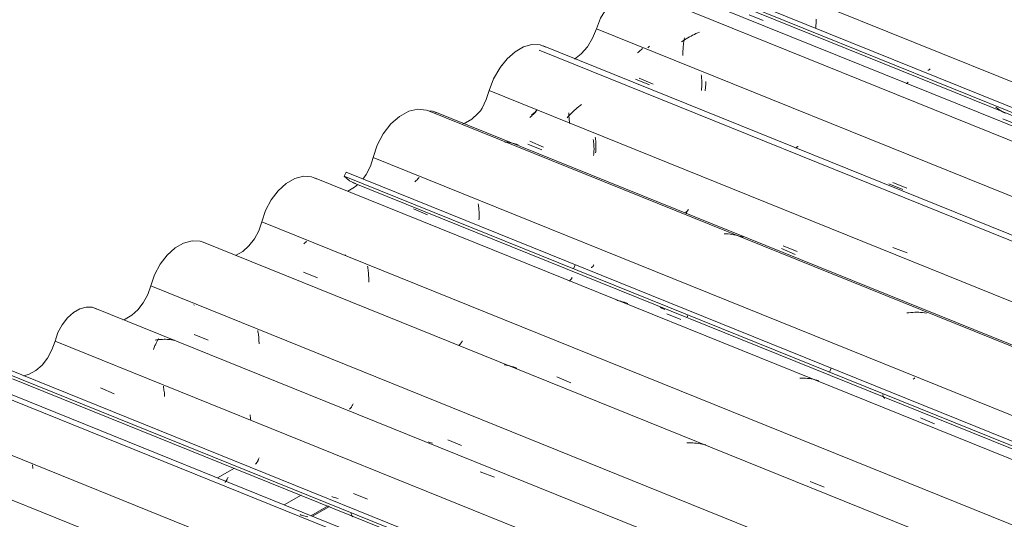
# Model space of a CAD drawing. Header units: metres. Extents: x -16.8 to 29.9, y -11.9 to 37.1.
# Tile 53 of 202: x 6.9 to 8.1, y -0.8 to -0.2. Entities that reach past the tile are written whole.
import ezdxf

# ---------------------------------------------------------------- set-up
doc = ezdxf.new("R2010")
doc.units = ezdxf.units.M
for name, color, linetype, lineweight in [('A-GLAZ-CWMG', 7, 'Continuous', 5), ('A-ROOF', 7, 'Continuous', 5), ('A-WALL', 7, 'Continuous', 5)]:
    doc.layers.add(name, color=color, linetype=linetype, lineweight=lineweight)

# ---------------------------------------------------------------- blocks, each defined once
blk = doc.blocks.new('FP_378-ISO_03')
at = {"layer": 'A-GLAZ-CWMG', "color": 9, "true_color": 0xc0c0c0}
for p, q in [((-16.2559, -0.7355), (-16.2556, -0.7348)), ((-16.2556, -0.7348), (-16.2553, -0.734)), ((-16.2588, -0.7402), (-16.2585, -0.7398)), ((-16.2585, -0.7398), (-16.2582, -0.7394)), ((-16.2582, -0.7394), (-16.2579, -0.739)), ((-16.2579, -0.739), (-16.2576, -0.7385)), ((-16.2576, -0.7385), (-16.2572, -0.738)), ((-16.2572, -0.738), (-16.2569, -0.7374)), ((-16.2569, -0.7374), (-16.2566, -0.7368)), ((-16.2566, -0.7368), (-16.2562, -0.7362)), ((-16.2562, -0.7362), (-16.2559, -0.7355)), ((-16.1699, -0.7783), (-16.1714, -0.7777)), ((-16.1684, -0.7788), (-16.1699, -0.7783)), ((-16.1669, -0.7793), (-16.1684, -0.7788)), ((-16.1654, -0.7797), (-16.1669, -0.7793)), ((-16.1639, -0.7801), (-16.1654, -0.7797)), ((-16.1624, -0.7804), (-16.1639, -0.7801))]:
    blk.add_line(p, q, dxfattribs=at)
blk = doc.blocks.new('FP_379-ISO_03')
at = {"layer": 'A-GLAZ-CWMG'}
blk.add_line((-13.3751, -1.9099), (-17.0044, -0.4432), dxfattribs=at)
blk = doc.blocks.new('FP_380-ISO_03')
at = {"layer": 'A-GLAZ-CWMG', "color": 9, "true_color": 0xc0c0c0}
for p, q in [((-16.4832, -0.721), (-16.4834, -0.7196)), ((-16.483, -0.7224), (-16.4832, -0.721)), ((-16.4829, -0.7239), (-16.483, -0.7224))]:
    blk.add_line(p, q, dxfattribs=at)
blk = doc.blocks.new('FP_381-ISO_03')
at = {"layer": 'A-GLAZ-CWMG'}
blk.add_line((-13.4322, -2.0035), (-17.1256, -0.5108), dxfattribs=at)
blk = doc.blocks.new('Rectangular Mullion - Telha Fibrocimento - Ondulada-1908998-ISO_03')
at = {"layer": 'A-GLAZ-CWMG'}
for p, q in [((-16.9648, -0.4531), (-13.369, -1.9064)), ((-17.0588, -0.486), (-13.4411, -1.948))]:
    blk.add_line(p, q, dxfattribs=at)
for name in ['FP_379-ISO_03', 'FP_381-ISO_03', 'FP_380-ISO_03', 'FP_378-ISO_03']:
    blk.add_blockref(name, (0, 0), dxfattribs=at)
blk = doc.blocks.new('FP_488-ISO_03')
at = {"layer": 'A-GLAZ-CWMG', "color": 9, "true_color": 0xc0c0c0}
for p, q in [((-15.4392, -0.2592), (-15.439, -0.2592)), ((-15.439, -0.2592), (-15.4387, -0.2592)), ((-15.4387, -0.2592), (-15.4385, -0.2592)), ((-15.4385, -0.2592), (-15.4383, -0.2591)), ((-15.4383, -0.2591), (-15.438, -0.2589)), ((-15.438, -0.2589), (-15.4377, -0.2588)), ((-15.4377, -0.2588), (-15.4375, -0.2585)), ((-15.4375, -0.2585), (-15.4372, -0.2583)), ((-15.4372, -0.2583), (-15.4369, -0.258)), ((-15.4369, -0.258), (-15.4366, -0.2576))]:
    blk.add_line(p, q, dxfattribs=at)
blk = doc.blocks.new('FP_489-ISO_03')
at = {"layer": 'A-GLAZ-CWMG'}
blk.add_line((-15.7137, -0.1614), (-13.8388, -0.9191), dxfattribs=at)
at = {"layer": 'A-GLAZ-CWMG', "color": 9, "true_color": 0xc0c0c0}
for p, q in [((-15.3586, -0.3036), (-15.3601, -0.3025)), ((-15.3571, -0.3047), (-15.3586, -0.3036)), ((-15.3555, -0.3058), (-15.3571, -0.3047)), ((-15.3539, -0.3068), (-15.3555, -0.3058)), ((-15.3523, -0.3077), (-15.3539, -0.3068)), ((-15.3506, -0.3086), (-15.3523, -0.3077)), ((-15.349, -0.3095), (-15.3506, -0.3086))]:
    blk.add_line(p, q, dxfattribs=at)
blk = doc.blocks.new('Rectangular Mullion - Telha Fibrocimento - Ondulada-V476-ISO_03')
at = {"layer": 'A-GLAZ-CWMG', "true_color": 0xc0c0c0}
h = blk.add_hatch(dxfattribs=at)
h.set_pattern_fill('FP_54', color=9, style=0, pattern_type=2)
h.set_pattern_definition([(15.48, (-9.548, -3.822), (0.4651252, 0.2596002), [0.01991, -0.34206, 0.01991, -2.273]), (15.48, (-9.548, -3.822), (0.4651252, 0.2596002), [-0.38188, -0.34206, 0.01991, -0.70404, -1.207]), (15.48, (-9.548, -3.822), (0.4651252, 0.2596002), [-1.448, 0.01991, -0.34206, 0.01991, -0.8247]), (15.48, (-9.548, -3.822), (0.4651252, 0.2596002), [-1.83, -0.22141, 0.01991, -0.58338]), (120.895, (-9.374, -3.708), (-0.3332603, 0.2953726), [0.01868, -0.32101, 0.01868, -2.133]), (120.895, (-9.374, -3.708), (-0.3332603, 0.2953726), [-0.35838, -0.32101, 0.01868, -0.6607, -1.132]), (120.895, (-9.374, -3.708), (-0.3332603, 0.2953726), [-1.359, 0.01868, -0.32101, 0.01868, -0.77393]), (120.895, (-9.374, -3.708), (-0.3332603, 0.2953726), [-1.717, -0.20778, 0.01868, -0.54747]), (245.8, (-9.315, -3.43), (-0.1318568, -0.5549805), [0.0234, -0.40209, 0.0234, -2.671]), (245.8, (-9.315, -3.43), (-0.1318568, -0.5549805), [-0.4489, -0.40209, 0.0234, -0.82759, -1.418]), (245.8, (-9.315, -3.43), (-0.1318568, -0.5549805), [-1.702, 0.0234, -0.40209, 0.0234, -0.96942]), (245.8, (-9.315, -3.43), (-0.1318568, -0.5549805), [-2.151, -0.26026, 0.0234, -0.68576])])
h.paths.add_polyline_path([(-13.8388, -0.9157), (-13.8388, -0.9101), (-15.7211, -0.1493), (-15.7231, -0.1541), (-13.841, -0.9148)])
at = {"layer": 'A-GLAZ-CWMG'}
for p, q in [((-15.7233, -0.154), (-13.8388, -0.9157)), ((-15.7211, -0.1493), (-13.8384, -0.9102))]:
    blk.add_line(p, q, dxfattribs=at)
for name in ['FP_489-ISO_03', 'FP_488-ISO_03']:
    blk.add_blockref(name, (0, 0), dxfattribs=at)
blk = doc.blocks.new('FP_492-ISO_03')
at = {"layer": 'A-GLAZ-CWMG', "color": 9, "true_color": 0xc0c0c0}
for p, q in [((-15.3774, -0.0109), (-15.3786, -0.0119)), ((-15.3763, -0.01), (-15.3774, -0.0109)), ((-15.3753, -0.0091), (-15.3763, -0.01)), ((-15.3742, -0.0081), (-15.3753, -0.0091)), ((-15.3732, -0.0072), (-15.3742, -0.0081)), ((-15.3722, -0.0062), (-15.3732, -0.0072)), ((-15.3833, -0.0154), (-15.3846, -0.0163)), ((-15.3821, -0.0146), (-15.3833, -0.0154)), ((-15.3809, -0.0137), (-15.3821, -0.0146)), ((-15.3797, -0.0128), (-15.3809, -0.0137)), ((-15.3786, -0.0119), (-15.3797, -0.0128)), ((-15.3889, -0.043), (-15.3726, -0.0497)), ((-15.3098, -0.0435), (-15.3098, -0.0421)), ((-15.3098, -0.0449), (-15.3098, -0.0435)), ((-15.3098, -0.0463), (-15.3098, -0.0449)), ((-15.3109, -0.0579), (-15.3107, -0.0568)), ((-15.3107, -0.0568), (-15.3106, -0.0555)), ((-15.3106, -0.0555), (-15.3104, -0.0543)), ((-15.3104, -0.0543), (-15.3102, -0.053)), ((-15.3102, -0.053), (-15.3101, -0.0517)), ((-15.3101, -0.0517), (-15.31, -0.0504)), ((-15.31, -0.0504), (-15.3099, -0.0491)), ((-15.3099, -0.0491), (-15.3098, -0.0477)), ((-15.3098, -0.0477), (-15.3098, -0.0463)), ((-15.3112, -0.0591), (-15.3109, -0.0579)), ((-14.7956, -0.2406), (-14.7967, -0.2416)), ((-14.7946, -0.2396), (-14.7956, -0.2406)), ((-14.8011, -0.2454), (-14.8023, -0.2463)), ((-14.8, -0.2444), (-14.8011, -0.2454)), ((-14.7989, -0.2435), (-14.8, -0.2444)), ((-14.7978, -0.2425), (-14.7989, -0.2435)), ((-14.7967, -0.2416), (-14.7978, -0.2425)), ((-14.5112, -0.3797), (-14.511, -0.3785)), ((-14.511, -0.3785), (-14.5109, -0.3772)), ((-14.5109, -0.3772), (-14.5107, -0.376)), ((-14.5107, -0.376), (-14.5106, -0.3747)), ((-14.5106, -0.3747), (-14.5105, -0.3734)), ((-14.5105, -0.3734), (-14.5104, -0.372)), ((-14.5104, -0.372), (-14.5103, -0.3706)), ((-14.5126, -0.3864), (-14.5124, -0.3853)), ((-14.5124, -0.3853), (-14.5121, -0.3843)), ((-14.5121, -0.3843), (-14.5118, -0.3832)), ((-14.5118, -0.3832), (-14.5116, -0.3821)), ((-14.5116, -0.3821), (-14.5114, -0.3809)), ((-14.5114, -0.3809), (-14.5112, -0.3797)), ((-14.2824, -0.4497), (-14.2826, -0.4482)), ((-14.2822, -0.4512), (-14.2824, -0.4497)), ((-14.2821, -0.4527), (-14.2822, -0.4512)), ((-14.282, -0.4542), (-14.2821, -0.4527)), ((-14.2819, -0.4556), (-14.282, -0.4542)), ((-14.2818, -0.4571), (-14.2819, -0.4556)), ((-14.2818, -0.4585), (-14.2818, -0.4571)), ((-14.2818, -0.46), (-14.2818, -0.4585)), ((-14.2821, -0.4668), (-14.282, -0.4655)), ((-14.282, -0.4655), (-14.2819, -0.4641)), ((-14.2819, -0.4628), (-14.2818, -0.4614)), ((-14.2819, -0.4641), (-14.2819, -0.4628)), ((-14.2818, -0.4614), (-14.2818, -0.46))]:
    blk.add_line(p, q, dxfattribs=at)
blk = doc.blocks.new('FP_494-ISO_03')
at = {"layer": 'A-GLAZ-CWMG', "color": 9, "true_color": 0xc0c0c0}
for p, q in [((-15.4962, -0.0796), (-15.4971, -0.0806)), ((-15.509, -0.0909), (-15.5102, -0.0918)), ((-15.5078, -0.09), (-15.509, -0.0909)), ((-15.5066, -0.0891), (-15.5078, -0.09)), ((-15.5055, -0.0882), (-15.5066, -0.0891)), ((-15.5043, -0.0873), (-15.5055, -0.0882)), ((-15.5032, -0.0864), (-15.5043, -0.0873)), ((-15.5021, -0.0854), (-15.5032, -0.0864)), ((-15.5011, -0.0845), (-15.5021, -0.0854)), ((-15.5, -0.0835), (-15.5011, -0.0845)), ((-15.499, -0.0826), (-15.5, -0.0835)), ((-15.4981, -0.0816), (-15.499, -0.0826)), ((-15.4971, -0.0806), (-15.4981, -0.0816)), ((-15.5142, -0.1187), (-15.498, -0.1254)), ((-15.4357, -0.1273), (-15.4356, -0.1259)), ((-15.4356, -0.1259), (-15.4355, -0.1246)), ((-15.4355, -0.119), (-15.4355, -0.1175)), ((-15.4354, -0.1204), (-15.4355, -0.119)), ((-15.4355, -0.1232), (-15.4354, -0.1218)), ((-15.4355, -0.1246), (-15.4355, -0.1232)), ((-15.4354, -0.1218), (-15.4354, -0.1204)), ((-15.4366, -0.1347), (-15.4364, -0.1335)), ((-15.4364, -0.1335), (-15.4362, -0.1323)), ((-15.4362, -0.1323), (-15.4361, -0.1311)), ((-15.4361, -0.1311), (-15.4359, -0.1299)), ((-15.4359, -0.1299), (-15.4358, -0.1286)), ((-15.4358, -0.1286), (-15.4357, -0.1273)), ((-15.2183, -0.24), (-15.202, -0.2467)), ((-14.9269, -0.3207), (-14.928, -0.3217)), ((-14.9258, -0.3198), (-14.9269, -0.3207)), ((-14.9247, -0.3189), (-14.9258, -0.3198)), ((-14.9236, -0.3179), (-14.9247, -0.3189)), ((-14.9226, -0.3169), (-14.9236, -0.3179)), ((-14.9216, -0.316), (-14.9226, -0.3169)), ((-14.9206, -0.315), (-14.9216, -0.316)), ((-14.9196, -0.314), (-14.9206, -0.315)), ((-14.9187, -0.313), (-14.9196, -0.314)), ((-14.636, -0.4488), (-14.6359, -0.4474)), ((-14.6359, -0.4474), (-14.6359, -0.446)), ((-14.6375, -0.4598), (-14.6372, -0.4587)), ((-14.6372, -0.4587), (-14.637, -0.4576)), ((-14.637, -0.4576), (-14.6368, -0.4564)), ((-14.6368, -0.4564), (-14.6366, -0.4552)), ((-14.6366, -0.4552), (-14.6365, -0.4539)), ((-14.6365, -0.4539), (-14.6363, -0.4527)), ((-14.6363, -0.4527), (-14.6362, -0.4514)), ((-14.6362, -0.4514), (-14.6361, -0.4501)), ((-14.6361, -0.4501), (-14.636, -0.4488)), ((-14.638, -0.4619), (-14.6377, -0.4609)), ((-14.6377, -0.4609), (-14.6375, -0.4598)), ((-14.4082, -0.525), (-14.4084, -0.5235)), ((-14.408, -0.5265), (-14.4082, -0.525)), ((-14.4078, -0.528), (-14.408, -0.5265)), ((-14.4077, -0.5295), (-14.4078, -0.528)), ((-14.4076, -0.5309), (-14.4077, -0.5295)), ((-14.4075, -0.5324), (-14.4076, -0.5309)), ((-14.4074, -0.5338), (-14.4075, -0.5324)), ((-14.4075, -0.5395), (-14.4074, -0.5381)), ((-14.4075, -0.5408), (-14.4075, -0.5395)), ((-14.4074, -0.5353), (-14.4074, -0.5338)), ((-14.4074, -0.5367), (-14.4074, -0.5353)), ((-14.4074, -0.5381), (-14.4074, -0.5367)), ((-14.4076, -0.5422), (-14.4075, -0.5408))]:
    blk.add_line(p, q, dxfattribs=at)
blk = doc.blocks.new('FP_496-ISO_03')
at = {"layer": 'A-GLAZ-CWMG', "color": 9, "true_color": 0xc0c0c0}
for p, q in [((-15.6477, -0.1947), (-15.6314, -0.2014)), ((-15.5699, -0.2076), (-15.5698, -0.2064)), ((-15.5698, -0.2064), (-15.5697, -0.2051)), ((-15.5697, -0.2051), (-15.5695, -0.2038)), ((-15.5695, -0.2025), (-15.5694, -0.2011)), ((-15.5695, -0.2038), (-15.5695, -0.2025)), ((-15.5694, -0.2011), (-15.5694, -0.1997)), ((-15.5703, -0.2101), (-15.5701, -0.2089)), ((-15.5701, -0.2089), (-15.5699, -0.2076)), ((-15.4646, -0.2747), (-15.4644, -0.2747)), ((-15.4644, -0.2747), (-15.4642, -0.2747)), ((-15.4642, -0.2747), (-15.464, -0.2746)), ((-15.464, -0.2746), (-15.4637, -0.2745)), ((-15.4637, -0.2745), (-15.4634, -0.2743)), ((-15.4634, -0.2743), (-15.4632, -0.2741)), ((-15.4632, -0.2741), (-15.4629, -0.2739)), ((-15.4629, -0.2739), (-15.4626, -0.2736)), ((-15.4626, -0.2736), (-15.4623, -0.2732)), ((-15.3518, -0.3161), (-15.3355, -0.3227))]:
    blk.add_line(p, q, dxfattribs=at)
blk = doc.blocks.new('FP_497-ISO_03')
at = {"layer": 'A-GLAZ-CWMG'}
blk.add_line((-13.8388, -0.9315), (-15.7579, -0.1559), dxfattribs=at)
blk = doc.blocks.new('FP_498-ISO_03')
at = {"layer": 'A-GLAZ-CWMG', "color": 9, "true_color": 0xc0c0c0}
for p, q in [((-15.7649, -0.2323), (-15.7658, -0.2332)), ((-15.764, -0.2314), (-15.7649, -0.2323)), ((-15.7761, -0.2687), (-15.7598, -0.2754)), ((-15.6983, -0.2739), (-15.6983, -0.2725)), ((-15.6983, -0.2753), (-15.6983, -0.2739)), ((-15.6983, -0.2767), (-15.6983, -0.2753)), ((-15.6989, -0.2832), (-15.6988, -0.2819)), ((-15.6988, -0.2819), (-15.6986, -0.2806)), ((-15.6986, -0.2806), (-15.6985, -0.2793)), ((-15.6985, -0.2793), (-15.6984, -0.278)), ((-15.6984, -0.278), (-15.6983, -0.2767)), ((-15.5937, -0.3499), (-15.5935, -0.3499)), ((-15.5935, -0.3499), (-15.5933, -0.3499)), ((-15.5933, -0.3499), (-15.593, -0.3498)), ((-15.593, -0.3498), (-15.5928, -0.3497)), ((-15.5928, -0.3497), (-15.5925, -0.3496)), ((-15.5925, -0.3496), (-15.5923, -0.3494)), ((-15.5923, -0.3494), (-15.592, -0.3491)), ((-15.592, -0.3491), (-15.5917, -0.3488)), ((-15.5917, -0.3488), (-15.5914, -0.3485)), ((-15.5914, -0.3485), (-15.5911, -0.3481)), ((-15.5911, -0.3481), (-15.5908, -0.3477)), ((-15.4803, -0.3904), (-15.464, -0.397))]:
    blk.add_line(p, q, dxfattribs=at)
blk = doc.blocks.new('FP_499-ISO_03')
at = {"layer": 'A-GLAZ-CWMG'}
blk.add_line((-13.83, -1.0626), (-15.8877, -0.231), dxfattribs=at)
blk = doc.blocks.new('FP_500-ISO_03')
at = {"layer": 'A-GLAZ-CWMG', "color": 9, "true_color": 0xc0c0c0}
for p, q in [((-15.8993, -0.3099), (-15.9003, -0.3107)), ((-15.8984, -0.309), (-15.8993, -0.3099)), ((-15.8974, -0.3081), (-15.8984, -0.309)), ((-15.8965, -0.3072), (-15.8974, -0.3081)), ((-15.8956, -0.3064), (-15.8965, -0.3072)), ((-15.8947, -0.3055), (-15.8956, -0.3064)), ((-15.9003, -0.3107), (-15.9013, -0.3116)), ((-15.9036, -0.3422), (-15.8873, -0.3489)), ((-15.8269, -0.3387), (-15.8271, -0.3372)), ((-15.8267, -0.3402), (-15.8269, -0.3387)), ((-15.8266, -0.3417), (-15.8267, -0.3402)), ((-15.8265, -0.3432), (-15.8266, -0.3417)), ((-15.8264, -0.3446), (-15.8265, -0.3432)), ((-15.8268, -0.3556), (-15.8266, -0.3543)), ((-15.8266, -0.3543), (-15.8265, -0.353)), ((-15.8265, -0.3516), (-15.8264, -0.3503)), ((-15.8265, -0.353), (-15.8265, -0.3516)), ((-15.8264, -0.3461), (-15.8264, -0.3446)), ((-15.8264, -0.3475), (-15.8264, -0.3461)), ((-15.8264, -0.3489), (-15.8264, -0.3475)), ((-15.8264, -0.3503), (-15.8264, -0.3489)), ((-15.7219, -0.4248), (-15.7217, -0.4248)), ((-15.7217, -0.4248), (-15.7215, -0.4248)), ((-15.7215, -0.4248), (-15.7213, -0.4247)), ((-15.7213, -0.4247), (-15.721, -0.4246)), ((-15.721, -0.4246), (-15.7208, -0.4245)), ((-15.7208, -0.4245), (-15.7205, -0.4243)), ((-15.7205, -0.4243), (-15.7202, -0.424)), ((-15.7202, -0.424), (-15.7199, -0.4238)), ((-15.7199, -0.4238), (-15.7196, -0.4234)), ((-15.7196, -0.4234), (-15.7193, -0.4231)), ((-15.7193, -0.4231), (-15.719, -0.4227)), ((-15.719, -0.4227), (-15.7187, -0.4222)), ((-15.7187, -0.4222), (-15.7183, -0.4217)), ((-15.6079, -0.4641), (-15.5916, -0.4708))]:
    blk.add_line(p, q, dxfattribs=at)
blk = doc.blocks.new('FP_501-ISO_03')
at = {"layer": 'A-GLAZ-CWMG'}
blk.add_line((-13.9564, -1.1395), (-16.0141, -0.3079), dxfattribs=at)
at = {"layer": 'A-GLAZ-CWMG', "color": 9, "true_color": 0xc0c0c0}
for p, q in [((-15.9306, -0.3432), (-15.9324, -0.3431)), ((-15.9289, -0.3434), (-15.9306, -0.3432)), ((-15.9272, -0.3437), (-15.9289, -0.3434)), ((-15.9255, -0.344), (-15.9272, -0.3437)), ((-15.9238, -0.3443), (-15.9255, -0.344)), ((-15.9221, -0.3447), (-15.9238, -0.3443)), ((-15.9204, -0.3452), (-15.9221, -0.3447)), ((-15.9188, -0.3457), (-15.9204, -0.3452)), ((-15.9172, -0.3463), (-15.9188, -0.3457))]:
    blk.add_line(p, q, dxfattribs=at)
blk = doc.blocks.new('FP_502-ISO_03')
at = {"layer": 'A-GLAZ-CWMG', "color": 9, "true_color": 0xc0c0c0}
for p, q in [((-15.832, -0.4894), (-15.8317, -0.4894)), ((-15.8317, -0.4894), (-15.8315, -0.4893)), ((-15.8315, -0.4893), (-15.8312, -0.4891)), ((-15.8312, -0.4891), (-15.8309, -0.489)), ((-15.8309, -0.489), (-15.8307, -0.4887)), ((-15.8307, -0.4887), (-15.8304, -0.4885)), ((-15.8304, -0.4885), (-15.8301, -0.4881)), ((-15.8301, -0.4881), (-15.8297, -0.4878)), ((-15.8297, -0.4878), (-15.8294, -0.4874)), ((-15.8294, -0.4874), (-15.8291, -0.4869)), ((-15.8291, -0.4869), (-15.8288, -0.4864))]:
    blk.add_line(p, q, dxfattribs=at)
blk = doc.blocks.new('FP_503-ISO_03')
at = {"layer": 'A-GLAZ-CWMG'}
blk.add_line((-16.1102, -0.3903), (-14.0525, -1.2219), dxfattribs=at)
at = {"layer": 'A-GLAZ-CWMG', "color": 9, "true_color": 0xc0c0c0}
for p, q in [((-15.7496, -0.5367), (-15.7513, -0.5359)), ((-15.7479, -0.5375), (-15.7496, -0.5367)), ((-15.7462, -0.5383), (-15.7479, -0.5375)), ((-15.7199, -0.5454), (-15.7197, -0.5461)), ((-15.7197, -0.5461), (-15.7196, -0.5468)), ((-15.4919, -0.6375), (-15.4918, -0.6382)), ((-15.4918, -0.6382), (-15.4917, -0.6388)), ((-15.4917, -0.6388), (-15.4915, -0.6394)), ((-15.4915, -0.6394), (-15.4913, -0.6399)), ((-15.4913, -0.6399), (-15.4911, -0.6403)), ((-15.4911, -0.6403), (-15.4908, -0.6408)), ((-15.4908, -0.6408), (-15.4906, -0.6411)), ((-15.4906, -0.6411), (-15.4903, -0.6415)), ((-15.4903, -0.6415), (-15.4899, -0.6417)), ((-15.4899, -0.6417), (-15.4896, -0.642))]:
    blk.add_line(p, q, dxfattribs=at)
blk = doc.blocks.new('Rectangular Mullion - Telha Fibrocimento - Ondulada-V490-ISO_03')
at = {"layer": 'A-GLAZ-CWMG', "true_color": 0xc0c0c0}
h = blk.add_hatch(dxfattribs=at)
h.set_pattern_fill('FP_56', color=9, style=0, pattern_type=2)
h.set_pattern_definition([(15.48, (-9.777, -3.694), (0.4651252, 0.2596002), [0.01991, -0.34206, 0.01991, -2.273]), (15.48, (-9.777, -3.694), (0.4651252, 0.2596002), [-0.38188, -0.34206, 0.01991, -0.70404, -1.207]), (15.48, (-9.777, -3.694), (0.4651252, 0.2596002), [-1.448, 0.01991, -0.34206, 0.01991, -0.8247]), (15.48, (-9.777, -3.694), (0.4651252, 0.2596002), [-1.83, -0.22141, 0.01991, -0.58338]), (120.895, (-9.603, -3.58), (-0.3332603, 0.2953726), [0.01868, -0.32101, 0.01868, -2.133]), (120.895, (-9.603, -3.58), (-0.3332603, 0.2953726), [-0.35838, -0.32101, 0.01868, -0.6607, -1.132]), (120.895, (-9.603, -3.58), (-0.3332603, 0.2953726), [-1.359, 0.01868, -0.32101, 0.01868, -0.77393]), (120.895, (-9.603, -3.58), (-0.3332603, 0.2953726), [-1.717, -0.20778, 0.01868, -0.54747]), (245.8, (-9.545, -3.302), (-0.1318568, -0.5549805), [0.0234, -0.40209, 0.0234, -2.671]), (245.8, (-9.545, -3.302), (-0.1318568, -0.5549805), [-0.4489, -0.40209, 0.0234, -0.82759, -1.418]), (245.8, (-9.545, -3.302), (-0.1318568, -0.5549805), [-1.702, 0.0234, -0.40209, 0.0234, -0.96942]), (245.8, (-9.545, -3.302), (-0.1318568, -0.5549805), [-2.151, -0.26026, 0.0234, -0.68576])])
h.paths.add_polyline_path([(-14.0621, -1.2146), (-14.0599, -1.2098), (-16.1176, -0.3782), (-16.1196, -0.383), (-14.0744, -1.2096)])
at = {"layer": 'A-GLAZ-CWMG'}
for p, q in [((-15.6895, -0.1322), (-13.7649, -0.91)), ((-16.1198, -0.383), (-16.1176, -0.3782)), ((-16.1176, -0.3782), (-14.0599, -1.2098)), ((-16.1198, -0.383), (-14.0621, -1.2146))]:
    blk.add_line(p, q, dxfattribs=at)
for points in [[(-15.936, -0.2536, 0), (-15.9299, -0.246, 0), (-15.9207, -0.2377, 0), (-15.9108, -0.232, 0), (-15.9009, -0.2293, 0), (-15.8914, -0.2298, 0), (-15.8849, -0.2323, 0)], [(-16.0216, -0.3065, 0), (-16.0171, -0.307, 0), (-16.0118, -0.3091, 0)], [(-15.9814, -0.3217, 0), (-15.9786, -0.3207, 0), (-15.971, -0.3163, 0), (-15.9639, -0.3098, 0), (-15.9611, -0.3066, 0)], [(-16.1066, -0.3914, 0), (-16.1138, -0.3884, 0), (-16.1198, -0.383, 0)]]:
    blk.add_polyline3d(points, dxfattribs=at)
for name in ['FP_492-ISO_03', 'FP_494-ISO_03', 'FP_497-ISO_03', 'FP_496-ISO_03', 'FP_499-ISO_03', 'FP_498-ISO_03', 'FP_501-ISO_03', 'FP_500-ISO_03', 'FP_503-ISO_03', 'FP_502-ISO_03']:
    blk.add_blockref(name, (0, 0), dxfattribs=at)
blk = doc.blocks.new('FP_504-ISO_03')
at = {"layer": 'A-GLAZ-CWMG'}
blk.add_line((-13.8388, -0.9492), (-15.7714, -0.1681), dxfattribs=at)
at = {"layer": 'A-GLAZ-CWMG', "color": 9, "true_color": 0xc0c0c0}
for p, q in [((-15.7116, -0.2175), (-15.7136, -0.2184)), ((-15.7097, -0.2166), (-15.7116, -0.2175)), ((-15.7077, -0.2157), (-15.7097, -0.2166)), ((-15.7057, -0.2149), (-15.7077, -0.2157)), ((-15.7247, -0.2249), (-15.7265, -0.2262)), ((-15.7229, -0.2237), (-15.7247, -0.2249)), ((-15.7244, -0.2296), (-15.7242, -0.2279)), ((-15.7242, -0.2279), (-15.724, -0.2263)), ((-15.724, -0.2263), (-15.7237, -0.2246)), ((-15.7237, -0.2246), (-15.7235, -0.223)), ((-15.7235, -0.223), (-15.7232, -0.2214)), ((-15.7211, -0.2226), (-15.7229, -0.2237)), ((-15.7193, -0.2215), (-15.7211, -0.2226)), ((-15.7174, -0.2204), (-15.7193, -0.2215)), ((-15.7155, -0.2194), (-15.7174, -0.2204)), ((-15.7136, -0.2184), (-15.7155, -0.2194)), ((-15.7249, -0.2367), (-15.7248, -0.2349)), ((-15.7249, -0.2385), (-15.7249, -0.2367)), ((-15.7249, -0.2403), (-15.7249, -0.2385)), ((-15.7249, -0.2421), (-15.7249, -0.2403)), ((-15.7248, -0.2349), (-15.7247, -0.2331)), ((-15.7247, -0.2331), (-15.7245, -0.2314)), ((-15.7245, -0.2314), (-15.7244, -0.2296))]:
    blk.add_line(p, q, dxfattribs=at)
blk = doc.blocks.new('FP_505-ISO_03')
at = {"layer": 'A-GLAZ-CWMG', "color": 9, "true_color": 0xc0c0c0}
for p, q in [((-15.7768, -0.2381), (-15.7778, -0.239)), ((-15.7758, -0.2373), (-15.7768, -0.2381)), ((-15.7748, -0.2364), (-15.7758, -0.2373)), ((-15.7738, -0.2355), (-15.7748, -0.2364)), ((-15.7729, -0.2346), (-15.7738, -0.2355)), ((-15.772, -0.2338), (-15.7729, -0.2346)), ((-15.7803, -0.2697), (-15.764, -0.2764)), ((-15.7033, -0.2661), (-15.7035, -0.2646)), ((-15.7032, -0.2676), (-15.7033, -0.2661)), ((-15.7031, -0.2691), (-15.7032, -0.2676)), ((-15.703, -0.2706), (-15.7031, -0.2691)), ((-15.7029, -0.272), (-15.703, -0.2706)), ((-15.7029, -0.2735), (-15.7029, -0.272)), ((-15.7029, -0.2749), (-15.7029, -0.2735)), ((-15.7029, -0.2763), (-15.7029, -0.2749)), ((-15.7034, -0.283), (-15.7032, -0.2817)), ((-15.7032, -0.2817), (-15.7031, -0.2804)), ((-15.7031, -0.2804), (-15.703, -0.2791)), ((-15.703, -0.2777), (-15.7029, -0.2763)), ((-15.703, -0.2791), (-15.703, -0.2777)), ((-15.4847, -0.3917), (-15.4684, -0.3984))]:
    blk.add_line(p, q, dxfattribs=at)
blk = doc.blocks.new('FP_506-ISO_03')
at = {"layer": 'A-GLAZ-CWMG'}
blk.add_line((-13.3281, -1.2722), (-15.8926, -0.2357), dxfattribs=at)
at = {"layer": 'A-GLAZ-CWMG', "color": 9, "true_color": 0xc0c0c0}
for p, q in [((-15.8579, -0.3111), (-15.858, -0.3091)), ((-15.8544, -0.3088), (-15.8558, -0.3103)), ((-15.8529, -0.3074), (-15.8544, -0.3088)), ((-15.8513, -0.306), (-15.8529, -0.3074)), ((-15.8497, -0.3046), (-15.8513, -0.306)), ((-15.8481, -0.3033), (-15.8497, -0.3046)), ((-15.8465, -0.3019), (-15.8481, -0.3033)), ((-15.8448, -0.3006), (-15.8465, -0.3019)), ((-15.8431, -0.2993), (-15.8448, -0.3006)), ((-15.8587, -0.3132), (-15.86, -0.3147)), ((-15.8573, -0.3117), (-15.8587, -0.3132)), ((-15.8578, -0.3131), (-15.8579, -0.3111)), ((-15.8576, -0.3151), (-15.8578, -0.3131)), ((-15.8575, -0.3172), (-15.8576, -0.3151)), ((-15.8573, -0.3192), (-15.8575, -0.3172)), ((-15.8558, -0.3103), (-15.8573, -0.3117)), ((-15.857, -0.3213), (-15.8573, -0.3192)), ((-15.4801, -0.466), (-15.4636, -0.4722))]:
    blk.add_line(p, q, dxfattribs=at)
blk = doc.blocks.new('FP_507-ISO_03')
at = {"layer": 'A-GLAZ-CWMG', "color": 9, "true_color": 0xc0c0c0}
for p, q in [((-15.8977, -0.3091), (-15.8986, -0.31)), ((-15.8968, -0.3082), (-15.8977, -0.3091)), ((-15.8959, -0.3072), (-15.8968, -0.3082)), ((-15.9026, -0.3137), (-15.9036, -0.3145)), ((-15.9016, -0.3128), (-15.9026, -0.3137)), ((-15.9006, -0.3118), (-15.9016, -0.3128)), ((-15.8996, -0.3109), (-15.9006, -0.3118)), ((-15.8986, -0.31), (-15.8996, -0.3109)), ((-15.8292, -0.3417), (-15.8294, -0.3402)), ((-15.829, -0.3432), (-15.8292, -0.3417)), ((-15.8289, -0.3447), (-15.829, -0.3432)), ((-15.9057, -0.3455), (-15.8895, -0.3522)), ((-15.8288, -0.3462), (-15.8289, -0.3447)), ((-15.8287, -0.3476), (-15.8288, -0.3462)), ((-15.8288, -0.356), (-15.8287, -0.3547)), ((-15.8287, -0.3491), (-15.8287, -0.3476)), ((-15.8286, -0.3505), (-15.8287, -0.3491)), ((-15.8287, -0.3533), (-15.8286, -0.3519)), ((-15.8287, -0.3547), (-15.8287, -0.3533)), ((-15.8286, -0.3519), (-15.8286, -0.3505)), ((-15.829, -0.3587), (-15.8289, -0.3574)), ((-15.8289, -0.3574), (-15.8288, -0.356)), ((-15.7215, -0.4265), (-15.7212, -0.4261)), ((-15.7212, -0.4261), (-15.7209, -0.4256)), ((-15.7209, -0.4256), (-15.7205, -0.4251)), ((-15.6101, -0.4674), (-15.5939, -0.4741))]:
    blk.add_line(p, q, dxfattribs=at)
blk = doc.blocks.new('FP_508-ISO_03')
at = {"layer": 'A-GLAZ-CWMG'}
blk.add_line((-13.3281, -1.3953), (-16.0217, -0.3067), dxfattribs=at)
at = {"layer": 'A-GLAZ-CWMG', "color": 9, "true_color": 0xc0c0c0}
for p, q in [((-15.6744, -0.4501), (-15.6767, -0.45)), ((-15.6722, -0.4503), (-15.6744, -0.4501)), ((-15.6699, -0.4505), (-15.6722, -0.4503)), ((-15.6677, -0.4508), (-15.6699, -0.4505)), ((-15.6655, -0.4512), (-15.6677, -0.4508)), ((-15.6633, -0.4517), (-15.6655, -0.4512)), ((-15.6612, -0.4522), (-15.6633, -0.4517)), ((-15.659, -0.4528), (-15.6612, -0.4522)), ((-15.6569, -0.4534), (-15.659, -0.4528)), ((-15.6548, -0.4541), (-15.6569, -0.4534)), ((-15.4614, -0.5422), (-15.4637, -0.5425)), ((-15.4591, -0.542), (-15.4614, -0.5422)), ((-15.4568, -0.5418), (-15.4591, -0.542)), ((-15.4545, -0.5417), (-15.4568, -0.5418)), ((-15.4523, -0.5417), (-15.4545, -0.5417)), ((-15.45, -0.5417), (-15.4523, -0.5417)), ((-15.4478, -0.5418), (-15.45, -0.5417)), ((-15.4455, -0.542), (-15.4478, -0.5418)), ((-15.4433, -0.5422), (-15.4455, -0.542)), ((-15.441, -0.5426), (-15.4433, -0.5422))]:
    blk.add_line(p, q, dxfattribs=at)
blk = doc.blocks.new('FP_509-ISO_03')
at = {"layer": 'A-GLAZ-CWMG', "color": 9, "true_color": 0xc0c0c0}
for p, q in [((-16.0367, -0.3887), (-16.0377, -0.3895)), ((-16.0358, -0.3878), (-16.0367, -0.3887)), ((-16.0349, -0.387), (-16.0358, -0.3878)), ((-16.0341, -0.3861), (-16.0349, -0.387)), ((-16.0332, -0.3853), (-16.0341, -0.3861)), ((-16.0324, -0.3844), (-16.0332, -0.3853)), ((-16.0392, -0.4211), (-16.0229, -0.4279)), ((-15.9633, -0.4166), (-15.9635, -0.4151)), ((-15.9631, -0.4181), (-15.9633, -0.4166)), ((-15.9629, -0.4196), (-15.9631, -0.4181)), ((-15.9628, -0.4211), (-15.9629, -0.4196)), ((-15.9627, -0.4226), (-15.9628, -0.4211)), ((-15.9626, -0.4241), (-15.9627, -0.4226)), ((-15.9625, -0.4255), (-15.9626, -0.4241)), ((-15.9627, -0.4338), (-15.9626, -0.4325)), ((-15.9626, -0.4311), (-15.9625, -0.4297)), ((-15.9626, -0.4325), (-15.9626, -0.4311)), ((-15.9625, -0.4269), (-15.9625, -0.4255)), ((-15.9625, -0.4284), (-15.9625, -0.4269)), ((-15.9625, -0.4297), (-15.9625, -0.4284)), ((-15.8577, -0.5049), (-15.8575, -0.5049)), ((-15.8575, -0.5049), (-15.8573, -0.5048)), ((-15.8573, -0.5048), (-15.857, -0.5047)), ((-15.857, -0.5047), (-15.8567, -0.5045)), ((-15.8567, -0.5045), (-15.8565, -0.5043)), ((-15.8565, -0.5043), (-15.8562, -0.504)), ((-15.8562, -0.504), (-15.8559, -0.5037)), ((-15.8559, -0.5037), (-15.8556, -0.5034)), ((-15.8556, -0.5034), (-15.8553, -0.503)), ((-15.8553, -0.503), (-15.855, -0.5026)), ((-15.855, -0.5026), (-15.8546, -0.5021)), ((-15.8546, -0.5021), (-15.8543, -0.5016)), ((-15.8543, -0.5016), (-15.854, -0.5011)), ((-15.7436, -0.5433), (-15.7273, -0.55)), ((-15.4554, -0.619), (-15.4564, -0.6199)), ((-15.4545, -0.618), (-15.4554, -0.619)), ((-15.448, -0.665), (-15.4317, -0.6717))]:
    blk.add_line(p, q, dxfattribs=at)
blk = doc.blocks.new('FP_510-ISO_03')
at = {"layer": 'A-GLAZ-CWMG'}
blk.add_line((-13.3281, -1.527), (-16.1544, -0.3848), dxfattribs=at)
at = {"layer": 'A-GLAZ-CWMG', "color": 9, "true_color": 0xc0c0c0}
for p, q in [((-16.1184, -0.4746), (-16.1192, -0.4756)), ((-15.7996, -0.5283), (-15.8018, -0.5278)), ((-15.7974, -0.5288), (-15.7996, -0.5283)), ((-15.7953, -0.5294), (-15.7974, -0.5288)), ((-15.7932, -0.53), (-15.7953, -0.5294)), ((-15.7911, -0.5308), (-15.7932, -0.53)), ((-15.789, -0.5316), (-15.7911, -0.5308)), ((-15.5865, -0.6184), (-15.5887, -0.6184)), ((-15.5842, -0.6185), (-15.5865, -0.6184)), ((-15.582, -0.6186), (-15.5842, -0.6185)), ((-15.5797, -0.6189), (-15.582, -0.6186)), ((-15.5775, -0.6191), (-15.5797, -0.6189)), ((-15.5753, -0.6195), (-15.5775, -0.6191)), ((-15.5731, -0.6199), (-15.5753, -0.6195)), ((-15.5709, -0.6204), (-15.5731, -0.6199)), ((-15.5688, -0.621), (-15.5709, -0.6204)), ((-15.5666, -0.6216), (-15.5688, -0.621))]:
    blk.add_line(p, q, dxfattribs=at)
blk = doc.blocks.new('FP_511-ISO_03')
at = {"layer": 'A-GLAZ-CWMG', "color": 9, "true_color": 0xc0c0c0}
for p, q in [((-16.1639, -0.4589), (-16.1648, -0.4599)), ((-16.1658, -0.4608), (-16.1668, -0.4617)), ((-16.1648, -0.4599), (-16.1658, -0.4608)), ((-16.0925, -0.4892), (-16.0928, -0.4877)), ((-16.0923, -0.4906), (-16.0925, -0.4892)), ((-16.092, -0.4921), (-16.0923, -0.4906)), ((-16.0919, -0.4936), (-16.092, -0.4921)), ((-16.0917, -0.4951), (-16.0919, -0.4936)), ((-16.1674, -0.4947), (-16.1511, -0.5014)), ((-16.0916, -0.4966), (-16.0917, -0.4951)), ((-16.0915, -0.498), (-16.0916, -0.4966)), ((-16.0914, -0.4994), (-16.0915, -0.498)), ((-16.0913, -0.5009), (-16.0914, -0.4994)), ((-16.0913, -0.5023), (-16.0913, -0.5009)), ((-16.0913, -0.5037), (-16.0913, -0.5023)), ((-16.0913, -0.5051), (-16.0913, -0.5037)), ((-16.0913, -0.5064), (-16.0913, -0.5051)), ((-15.9861, -0.58), (-15.9859, -0.5799)), ((-15.9859, -0.5799), (-15.9856, -0.5798)), ((-15.9856, -0.5798), (-15.9853, -0.5796)), ((-15.9853, -0.5796), (-15.9851, -0.5793)), ((-15.9851, -0.5793), (-15.9848, -0.579)), ((-15.9848, -0.579), (-15.9845, -0.5787)), ((-15.9845, -0.5787), (-15.9841, -0.5783)), ((-15.9841, -0.5783), (-15.9838, -0.5779)), ((-15.9838, -0.5779), (-15.9835, -0.5774)), ((-15.9835, -0.5774), (-15.9832, -0.5769)), ((-15.9832, -0.5769), (-15.9828, -0.5763)), ((-15.9828, -0.5763), (-15.9825, -0.5757)), ((-15.9825, -0.5757), (-15.9822, -0.5751)), ((-15.8718, -0.6171), (-15.8556, -0.6238)), ((-15.5764, -0.7391), (-15.5601, -0.7458))]:
    blk.add_line(p, q, dxfattribs=at)
blk = doc.blocks.new('FP_512-ISO_03')
at = {"layer": 'A-GLAZ-CWMG'}
blk.add_line((-13.3281, -1.6546), (-16.2842, -0.4599), dxfattribs=at)
at = {"layer": 'A-GLAZ-CWMG', "color": 9, "true_color": 0xc0c0c0}
for p, q in [((-15.9312, -0.6033), (-15.9334, -0.6029)), ((-15.929, -0.6037), (-15.9312, -0.6033)), ((-15.9268, -0.6042), (-15.929, -0.6037)), ((-15.9247, -0.6048), (-15.9268, -0.6042)), ((-15.9226, -0.6054), (-15.9247, -0.6048)), ((-15.9205, -0.6061), (-15.9226, -0.6054)), ((-15.9184, -0.6069), (-15.9205, -0.6061)), ((-15.7181, -0.694), (-15.7203, -0.694)), ((-15.7158, -0.694), (-15.7181, -0.694)), ((-15.7135, -0.694), (-15.7158, -0.694)), ((-15.7113, -0.6942), (-15.7135, -0.694)), ((-15.709, -0.6944), (-15.7113, -0.6942)), ((-15.7068, -0.6946), (-15.709, -0.6944)), ((-15.7046, -0.695), (-15.7068, -0.6946)), ((-15.7024, -0.6954), (-15.7046, -0.695)), ((-15.7002, -0.6959), (-15.7024, -0.6954)), ((-15.6981, -0.6964), (-15.7002, -0.6959))]:
    blk.add_line(p, q, dxfattribs=at)
blk = doc.blocks.new('FP_513-ISO_03')
at = {"layer": 'A-GLAZ-CWMG', "color": 9, "true_color": 0xc0c0c0}
for p, q in [((-16.2948, -0.5329), (-16.2952, -0.5333)), ((-16.2947, -0.5675), (-16.2784, -0.5743)), ((-16.2204, -0.5643), (-16.2206, -0.5629)), ((-16.2201, -0.5658), (-16.2204, -0.5643)), ((-16.2199, -0.5672), (-16.2201, -0.5658)), ((-16.2198, -0.5686), (-16.2199, -0.5672)), ((-16.2196, -0.5701), (-16.2198, -0.5686)), ((-16.2195, -0.5715), (-16.2196, -0.5701)), ((-16.2194, -0.5729), (-16.2195, -0.5715)), ((-16.2193, -0.5743), (-16.2194, -0.5729)), ((-16.2193, -0.5756), (-16.2193, -0.5743)), ((-16.2192, -0.577), (-16.2193, -0.5756)), ((-16.2192, -0.5783), (-16.2192, -0.577)), ((-16.1133, -0.6545), (-16.1131, -0.6542)), ((-16.1131, -0.6542), (-16.1128, -0.6539)), ((-16.1128, -0.6539), (-16.1124, -0.6536)), ((-16.1124, -0.6536), (-16.1121, -0.6532)), ((-16.1121, -0.6532), (-16.1118, -0.6528)), ((-16.1118, -0.6528), (-16.1115, -0.6523)), ((-16.1115, -0.6523), (-16.1112, -0.6518)), ((-16.1112, -0.6518), (-16.1108, -0.6512)), ((-16.1108, -0.6512), (-16.1105, -0.6506)), ((-16.1105, -0.6506), (-16.1102, -0.65)), ((-16.1102, -0.65), (-16.1098, -0.6493)), ((-16.1098, -0.6493), (-16.1095, -0.6485)), ((-16.1136, -0.6547), (-16.1133, -0.6545)), ((-16.02, -0.6935), (-16.0214, -0.6929)), ((-16.0185, -0.694), (-16.02, -0.6935)), ((-16.017, -0.6945), (-16.0185, -0.694)), ((-15.9992, -0.6903), (-15.983, -0.697))]:
    blk.add_line(p, q, dxfattribs=at)
blk = doc.blocks.new('FP_514-ISO_03')
at = {"layer": 'A-GLAZ-CWMG'}
blk.add_line((-13.3281, -1.7826), (-16.4106, -0.5368), dxfattribs=at)
at = {"layer": 'A-GLAZ-CWMG', "color": 9, "true_color": 0xc0c0c0}
for p, q in [((-16.3386, -0.574), (-16.3404, -0.5743)), ((-16.3369, -0.5738), (-16.3386, -0.574)), ((-16.3375, -0.5745), (-16.337, -0.5738)), ((-16.337, -0.5738), (-16.3366, -0.5731)), ((-16.3351, -0.5736), (-16.3369, -0.5738)), ((-16.3366, -0.5731), (-16.3361, -0.5725)), ((-16.3333, -0.5734), (-16.3351, -0.5736)), ((-16.3316, -0.5733), (-16.3333, -0.5734)), ((-16.3298, -0.5732), (-16.3316, -0.5733)), ((-16.3281, -0.5732), (-16.3298, -0.5732)), ((-16.3263, -0.5733), (-16.3281, -0.5732)), ((-16.3246, -0.5734), (-16.3263, -0.5733)), ((-16.3228, -0.5736), (-16.3246, -0.5734)), ((-16.3211, -0.5738), (-16.3228, -0.5736)), ((-16.3194, -0.5741), (-16.3211, -0.5738)), ((-16.3421, -0.585), (-16.3417, -0.5838)), ((-16.3417, -0.5838), (-16.3413, -0.5827)), ((-16.3413, -0.5827), (-16.3409, -0.5817)), ((-16.3409, -0.5817), (-16.3405, -0.5806)), ((-16.3405, -0.5806), (-16.3401, -0.5796)), ((-16.3401, -0.5796), (-16.3397, -0.5787)), ((-16.3397, -0.5787), (-16.3393, -0.5778)), ((-16.3393, -0.5778), (-16.3388, -0.5769)), ((-16.3388, -0.5769), (-16.3384, -0.576)), ((-16.3384, -0.576), (-16.3379, -0.5752)), ((-16.3379, -0.5752), (-16.3375, -0.5745)), ((-16.3177, -0.5744), (-16.3194, -0.5741)), ((-16.2295, -0.6629), (-16.2296, -0.6613)), ((-16.2293, -0.6645), (-16.2295, -0.6629)), ((-16.2291, -0.6661), (-16.2293, -0.6645)), ((-16.2289, -0.6677), (-16.2291, -0.6661)), ((-15.9614, -0.7277), (-15.9448, -0.7342))]:
    blk.add_line(p, q, dxfattribs=at)
blk = doc.blocks.new('FP_515-ISO_03')
at = {"layer": 'A-GLAZ-CWMG', "color": 9, "true_color": 0xc0c0c0}
for p, q in [((-16.4042, -0.63), (-16.388, -0.6368)), ((-16.3304, -0.6294), (-16.3307, -0.6278)), ((-16.3302, -0.6309), (-16.3304, -0.6294)), ((-16.33, -0.6324), (-16.3302, -0.6309)), ((-16.3298, -0.634), (-16.33, -0.6324)), ((-16.3296, -0.6355), (-16.3298, -0.634)), ((-16.3295, -0.637), (-16.3296, -0.6355)), ((-16.3294, -0.6385), (-16.3295, -0.637)), ((-16.3294, -0.64), (-16.3294, -0.6385)), ((-16.2194, -0.7124), (-16.2191, -0.7116)), ((-16.2233, -0.7189), (-16.223, -0.7186)), ((-16.223, -0.7186), (-16.2226, -0.7182)), ((-16.2226, -0.7182), (-16.2223, -0.7178)), ((-16.2223, -0.7178), (-16.222, -0.7174)), ((-16.222, -0.7174), (-16.2217, -0.7169)), ((-16.2217, -0.7169), (-16.2214, -0.7164)), ((-16.2214, -0.7164), (-16.221, -0.7158)), ((-16.221, -0.7158), (-16.2207, -0.7152)), ((-16.2207, -0.7152), (-16.2204, -0.7146)), ((-16.2204, -0.7146), (-16.22, -0.7139)), ((-16.22, -0.7139), (-16.2197, -0.7132)), ((-16.2197, -0.7132), (-16.2194, -0.7124)), ((-16.1327, -0.7572), (-16.1342, -0.7566)), ((-16.1313, -0.7577), (-16.1327, -0.7572)), ((-16.1298, -0.7582), (-16.1313, -0.7577)), ((-16.1089, -0.7531), (-16.0926, -0.7599)), ((-16.1283, -0.7586), (-16.1298, -0.7582)), ((-16.1268, -0.759), (-16.1283, -0.7586))]:
    blk.add_line(p, q, dxfattribs=at)
blk = doc.blocks.new('FP_516-ISO_03')
at = {"layer": 'A-GLAZ-CWMG'}
blk.add_line((-16.5067, -0.6192), (-13.3495, -1.8951), dxfattribs=at)
at = {"layer": 'A-GLAZ-CWMG', "color": 9, "true_color": 0xc0c0c0}
for p, q in [((-16.1119, -0.7761), (-16.1118, -0.7768)), ((-16.1118, -0.7768), (-16.1116, -0.7774)), ((-16.1116, -0.7774), (-16.1115, -0.7779)), ((-16.1115, -0.7779), (-16.1113, -0.7785)), ((-16.1113, -0.7785), (-16.1111, -0.7789)), ((-16.1111, -0.7789), (-16.1108, -0.7793)), ((-16.1108, -0.7793), (-16.1105, -0.7797)), ((-16.1105, -0.7797), (-16.1102, -0.78)), ((-16.1102, -0.78), (-16.1099, -0.7803))]:
    blk.add_line(p, q, dxfattribs=at)
blk = doc.blocks.new('Rectangular Mullion - Telha Fibrocimento - Ondulada-1908999-ISO_03')
at = {"layer": 'A-GLAZ-CWMG', "true_color": 0xc0c0c0}
h = blk.add_hatch(dxfattribs=at)
h.set_pattern_fill('FP_57', color=9, style=0, pattern_type=2)
h.set_pattern_definition([(15.48, (-10.007, -3.566), (0.4651252, 0.2596002), [0.01991, -0.34206, 0.01991, -2.273]), (15.48, (-10.007, -3.566), (0.4651252, 0.2596002), [-0.38188, -0.34206, 0.01991, -0.70404, -1.207]), (15.48, (-10.007, -3.566), (0.4651252, 0.2596002), [-1.448, 0.01991, -0.34206, 0.01991, -0.8247]), (15.48, (-10.007, -3.566), (0.4651252, 0.2596002), [-1.83, -0.22141, 0.01991, -0.58338]), (120.895, (-9.832, -3.452), (-0.3332603, 0.2953726), [0.01868, -0.32101, 0.01868, -2.133]), (120.895, (-9.832, -3.452), (-0.3332603, 0.2953726), [-0.35838, -0.32101, 0.01868, -0.6607, -1.132]), (120.895, (-9.832, -3.452), (-0.3332603, 0.2953726), [-1.359, 0.01868, -0.32101, 0.01868, -0.77393]), (120.895, (-9.832, -3.452), (-0.3332603, 0.2953726), [-1.717, -0.20778, 0.01868, -0.54747]), (245.8, (-9.774, -3.174), (-0.1318568, -0.5549805), [0.0234, -0.40209, 0.0234, -2.671]), (245.8, (-9.774, -3.174), (-0.1318568, -0.5549805), [-0.4489, -0.40209, 0.0234, -0.82759, -1.418]), (245.8, (-9.774, -3.174), (-0.1318568, -0.5549805), [-1.702, 0.0234, -0.40209, 0.0234, -0.96942]), (245.8, (-9.774, -3.174), (-0.1318568, -0.5549805), [-2.151, -0.26026, 0.0234, -0.68576])])
h.paths.add_polyline_path([(-13.346, -1.8931), (-13.3403, -1.8898), (-16.5141, -0.6072), (-16.5163, -0.6119), (-13.3669, -1.8847)])
at = {"layer": 'A-GLAZ-CWMG'}
for p, q in [((-15.8258, -0.2109), (-13.9027, -0.9881)), ((-15.951, -0.2831), (-13.3281, -1.3432)), ((-16.086, -0.3611), (-13.3281, -1.4757)), ((-16.2161, -0.4362), (-13.3281, -1.6034)), ((-16.3455, -0.5109), (-13.3281, -1.7304)), ((-16.457, -0.5753), (-13.3281, -1.8399)), ((-16.5141, -0.6072), (-13.3403, -1.8898)), ((-16.5163, -0.6119), (-13.346, -1.8931))]:
    blk.add_line(p, q, dxfattribs=at)
for points in [[(-15.8258, -0.2109, 0), (-15.8209, -0.1984, 0), (-15.814, -0.1871, 0), (-15.8057, -0.1778, 0)], [(-15.8513, -0.2462, 0), (-15.8436, -0.2403, 0), (-15.8362, -0.232, 0), (-15.8302, -0.222, 0), (-15.8258, -0.2109, 0)], [(-15.951, -0.2831, 0), (-15.9459, -0.2694, 0), (-15.9386, -0.257, 0), (-15.936, -0.2535, 0)], [(-15.9611, -0.3066, 0), (-15.9591, -0.3035, 0), (-15.9542, -0.2936, 0), (-15.951, -0.2831, 0)], [(-16.086, -0.3611, 0), (-16.0813, -0.3468, 0), (-16.0743, -0.3335, 0), (-16.0655, -0.322, 0), (-16.0554, -0.3131, 0), (-16.0447, -0.3072, 0), (-16.034, -0.3047, 0), (-16.0239, -0.3059, 0), (-16.0217, -0.3066, 0)], [(-16.0981, -0.3863, 0), (-16.0944, -0.381, 0), (-16.0894, -0.3714, 0), (-16.086, -0.3611, 0)], [(-16.2161, -0.4362, 0), (-16.2116, -0.4229, 0), (-16.205, -0.4106, 0), (-16.1968, -0.3998, 0), (-16.1875, -0.3914, 0), (-16.1775, -0.3857, 0), (-16.1675, -0.383, 0), (-16.1579, -0.3836, 0), (-16.152, -0.3859, 0)], [(-16.1156, -0.4004, 0), (-16.1079, -0.3959, 0), (-16.1039, -0.3926, 0)], [(-16.2466, -0.4756, 0), (-16.2457, -0.4752, 0), (-16.238, -0.4708, 0), (-16.2309, -0.4642, 0), (-16.2246, -0.456, 0), (-16.2196, -0.4465, 0), (-16.2161, -0.4362, 0)], [(-16.3455, -0.5109, 0), (-16.341, -0.4978, 0), (-16.3345, -0.4856, 0), (-16.3264, -0.475, 0), (-16.3171, -0.4666, 0), (-16.3073, -0.4609, 0), (-16.2973, -0.4582, 0), (-16.2879, -0.4587, 0), (-16.2814, -0.4612, 0)], [(-16.3779, -0.5506, 0), (-16.3751, -0.5496, 0), (-16.3675, -0.5452, 0), (-16.3604, -0.5387, 0), (-16.3541, -0.5306, 0), (-16.349, -0.5211, 0), (-16.3455, -0.5109, 0)], [(-16.457, -0.5753, 0), (-16.4536, -0.5654, 0), (-16.4487, -0.5562, 0), (-16.4426, -0.5482, 0), (-16.4356, -0.5419, 0), (-16.4282, -0.5376, 0), (-16.4207, -0.5356, 0), (-16.4136, -0.5359, 0), (-16.4083, -0.538, 0)], [(-16.4934, -0.6157, 0), (-16.4872, -0.614, 0), (-16.4795, -0.6097, 0), (-16.4722, -0.6033, 0), (-16.4658, -0.5951, 0), (-16.4607, -0.5856, 0), (-16.457, -0.5753, 0)]]:
    blk.add_polyline3d(points, dxfattribs=at)
for name in ['FP_504-ISO_03', 'FP_506-ISO_03', 'FP_505-ISO_03', 'FP_508-ISO_03', 'FP_507-ISO_03', 'FP_510-ISO_03', 'FP_509-ISO_03', 'FP_511-ISO_03', 'FP_512-ISO_03', 'FP_514-ISO_03', 'FP_513-ISO_03', 'FP_516-ISO_03', 'FP_515-ISO_03']:
    blk.add_blockref(name, (0, 0), dxfattribs=at)
blk = doc.blocks.new('LONGARINA_STEEL_FRAME - LONGARINA_STEEL_FRAME-1917798-ISO_03')
at = {"layer": 'A-ROOF'}
for p, q in [((-16.1387, -0.7675), (-16.1586, -0.779)), ((-16.137, -0.7684), (-16.1567, -0.7797))]:
    blk.add_line(p, q, dxfattribs=at)

msp = doc.modelspace()

# ---------------------------------------------------------------- linework, layer by layer
at = {"layer": 'A-WALL'}
for p, q in [((7.1742, -0.7349), (7.1941, -0.7234)), ((7.2719, -0.7549), (7.252, -0.7663))]:
    msp.add_line(p, q, dxfattribs=at)

# ---------------------------------------------------------------- block references
at = {"layer": 'A-GLAZ-CWMG'}
for name in ['Rectangular Mullion - Telha Fibrocimento - Ondulada-V476-ISO_03', 'Rectangular Mullion - Telha Fibrocimento - Ondulada-V490-ISO_03', 'Rectangular Mullion - Telha Fibrocimento - Ondulada-1908999-ISO_03', 'Rectangular Mullion - Telha Fibrocimento - Ondulada-1908998-ISO_03']:
    msp.add_blockref(name, (23.4419, 0), dxfattribs=at)
at = {"layer": 'A-ROOF'}
msp.add_blockref('LONGARINA_STEEL_FRAME - LONGARINA_STEEL_FRAME-1917798-ISO_03', (23.4419, 0), dxfattribs=at)

doc.saveas('drawing.dxf')
